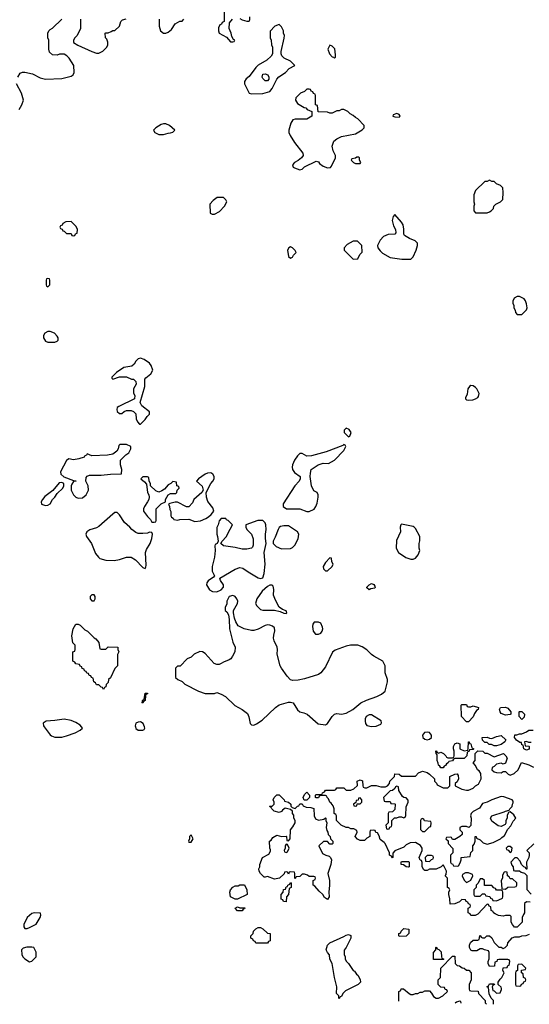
# Model space of a CAD drawing. Header units: inches. Extents: x 2769379 to 2883802, y 684208 to 828654.
# Tile 45 of 256: x 2803086 to 2807495, y 717598 to 726127. Entities that reach past the tile are written whole.
import ezdxf

# ---------------------------------------------------------------- set-up
doc = ezdxf.new("R2010")
doc.units = ezdxf.units.IN
doc.header["$MEASUREMENT"] = 0
doc.layers.add('C8701', color=7, linetype='Continuous')
doc.layers.add('C8702', color=7, linetype='Continuous')

msp = doc.modelspace()

# ---------------------------------------------------------------- linework, layer by layer
at = {"layer": 'C8701', "color": 2}
for points, elevation in [([(2803298.6, 720000), (2803350, 719932), (2803362, 719922), (2803390, 719912), (2803450, 719912), (2803490, 719924.7), (2803566, 719950), (2803610, 719972), (2803628, 719990), (2803620.9, 720000)], 6), ([(2804086.5, 720000), (2804090, 719987.3), (2804110, 719973.4), (2804150, 719971), (2804163.1, 719976.9), (2804169, 719990), (2804165.4, 720000)], 6), ([(2807510, 719866), (2807490, 719866), (2807470, 719875.3), (2807454, 719870), (2807458, 719838), (2807490, 719834), (2807494, 719830), (2807492.7, 719807.3), (2807470, 719798), (2807448, 719810), (2807442, 719842), (2807430, 719846), (2807426, 719866), (2807414, 719866), (2807384.7, 719884.7), (2807366, 719910), (2807370, 719932), (2807387.3, 719932.7), (2807410, 719942), (2807430, 719942), (2807470, 719958), (2807490, 719971.3), (2807527.3, 719972.7)], 2), ([(2807502, 718482), (2807470, 718486), (2807454, 718470), (2807454, 718390), (2807443.6, 718376.4), (2807434, 718350), (2807434, 718310), (2807390, 718266), (2807367.3, 718267.3), (2807348.4, 718288.4), (2807338, 718310), (2807338, 718358), (2807330, 718366), (2807290, 718368), (2807270, 718362), (2807228.4, 718368.4), (2807200.4, 718380.4), (2807186, 718390), (2807182, 718402), (2807166, 718410), (2807162, 718442), (2807147.3, 718447.3), (2807142, 718462), (2807130, 718466), (2807050, 718378), (2807027.3, 718367.3), (2806990, 718366), (2806982, 718382), (2806966, 718390), (2806966, 718430), (2806982, 718438), (2806986, 718450), (2806982, 718462), (2806967.3, 718467.3), (2806962, 718482), (2806947.3, 718487.3), (2806942, 718502), (2806910, 718506), (2806890, 718486), (2806851.6, 718468.4), (2806810, 718466), (2806808, 718510), (2806798, 718550), (2806798, 718570), (2806806, 718590), (2806802, 718602), (2806786, 718610), (2806786, 718690), (2806766, 718710), (2806776.4, 718723.6), (2806778, 718750), (2806756.4, 718796.4), (2806750, 718806), (2806731.6, 718788.4), (2806690, 718768), (2806630, 718768), (2806610, 718758), (2806590, 718758), (2806583.1, 718763.1), (2806568, 718790), (2806567.3, 718827.3), (2806562, 718842), (2806550, 718846), (2806542, 718870), (2806568, 718930), (2806568, 718950), (2806554.6, 718974.6), (2806510, 718998), (2806463.6, 718996.4), (2806430, 718978), (2806410, 718958), (2806331.6, 718928.4), (2806312.7, 718907.3), (2806314, 718870), (2806310, 718866), (2806302, 718882), (2806286, 718890), (2806286, 718910), (2806248, 718990), (2806240.4, 719000.4), (2806204.7, 719024.7), (2806196.4, 719056.4), (2806182, 719082), (2806167.3, 719087.3), (2806162, 719102), (2806150, 719106), (2806118, 719102), (2806114, 719090), (2806114, 719050), (2806090, 719038), (2806070, 719018), (2806030, 719018), (2806008.4, 719028.4), (2805988, 719050), (2806006, 719090), (2806002, 719102), (2805976.4, 719116.4), (2805950, 719118), (2805930, 719128), (2805910, 719128), (2805868.4, 719148.4), (2805826, 719190), (2805826, 719230), (2805822, 719242), (2805806, 719250), (2805806, 719290), (2805796.4, 719316.4), (2805780.4, 719340.4), (2805768, 719350), (2805758, 719378), (2805746, 719390), (2805742, 719402), (2805730, 719406), (2805690, 719406), (2805678, 719402), (2805670, 719386), (2805650, 719386), (2805646, 719390), (2805646, 719410), (2805650, 719414), (2805690, 719414), (2805702, 719418), (2805706, 719430), (2805722, 719438), (2805730, 719454), (2805810, 719454), (2805822, 719458), (2805830, 719474), (2805890, 719474), (2805910, 719454), (2805950, 719454), (2805976.4, 719463.6), (2806007.3, 719492.7), (2806006, 719530), (2806030, 719542), (2806052.7, 719532.7), (2806054, 719490), (2806058, 719478), (2806072.7, 719472.7), (2806090, 719472), (2806130, 719492), (2806170, 719492), (2806210, 719482), (2806250, 719482), (2806268.4, 719491.6), (2806286, 719510), (2806288, 719530), (2806328, 719572), (2806330, 719594), (2806370, 719592), (2806390, 719574), (2806510, 719574), (2806536.4, 719603.6), (2806570, 719618), (2806610, 719604.7), (2806631.1, 719591.1), (2806674, 719550), (2806674, 719530), (2806692.7, 719512.7), (2806698, 719498), (2806750, 719472), (2806790, 719474), (2806806, 719490), (2806806, 719570), (2806850, 719592), (2806870, 719594), (2806879.6, 719579.6), (2806882, 719550), (2806870, 719526), (2806854, 719510), (2806854, 719490), (2806910, 719462), (2806950, 719452), (2806970, 719452), (2807008.9, 719471.1), (2807028, 719490), (2807054.6, 719505.4), (2807078, 719550), (2807076.4, 719596.4), (2807060.4, 719620.4), (2807048, 719630), (2807030, 719666), (2807008, 719690), (2807026, 719710), (2807026, 719770), (2807050, 719794), (2807091.6, 719791.6), (2807110, 719774), (2807130, 719774), (2807190, 719742), (2807271.1, 719771.1), (2807292, 719750), (2807302, 719730), (2807290, 719686), (2807270, 719678), (2807250, 719686), (2807210, 719678), (2807190, 719658), (2807174, 719650), (2807172, 719630), (2807190, 719612), (2807210, 719604.7), (2807250, 719602), (2807270, 719614), (2807290, 719614), (2807311.6, 719591.6), (2807330, 719582), (2807363.1, 719596.9), (2807398, 719630), (2807428.7, 719691.3), (2807490, 719671.3), (2807530, 719651.3)], 2), ([(2807532.7, 718987.3), (2807474, 718930), (2807494, 718910), (2807494, 718890), (2807492, 718870), (2807472, 718830), (2807472.7, 718767.3), (2807467.3, 718767.3), (2807462, 718782), (2807447.3, 718787.3), (2807426, 718810), (2807416.4, 718836.4), (2807390, 718866), (2807370, 718866), (2807334, 718830), (2807343.6, 718803.6), (2807354, 718790), (2807358, 718758), (2807370, 718754), (2807410, 718754), (2807423.6, 718743.6), (2807452.7, 718732.7), (2807472.7, 718712.7), (2807472.7, 718592.7), (2807511.6, 718551.6)], 2), ([(2807186, 717597.8), (2807186, 717630), (2807166, 717650), (2807148.4, 717688.4), (2807142, 717742), (2807126, 717750), (2807142, 717758), (2807150, 717774), (2807190, 717774), (2807194, 717770), (2807178, 717762), (2807174, 717750), (2807178, 717718), (2807190, 717714), (2807210, 717694), (2807242, 717698), (2807255.3, 717724.7), (2807254.6, 717734.6), (2807250, 717746), (2807226, 717770), (2807226, 717790), (2807243.1, 717816.9), (2807258, 717830), (2807278, 717870), (2807266, 717890), (2807267.3, 717912.7), (2807302, 717918), (2807310, 717934), (2807322, 717938), (2807326, 717970), (2807322, 717982), (2807310, 717986), (2807230, 717986), (2807218, 717982), (2807212.7, 717967.3), (2807198, 717962), (2807192.7, 717927.3), (2807150, 717926), (2807138, 717950), (2807138, 717970), (2807147.3, 717992.7), (2807148, 718010), (2807147.3, 718047.3), (2807142, 718062), (2807108.4, 718068.4), (2807090, 718078), (2807070, 718078), (2807039.6, 718060.4), (2807000.4, 718060.4), (2806990, 718066), (2806978, 718090), (2806978, 718110), (2806987.3, 718132.7), (2807010, 718154), (2807050, 718154), (2807062, 718158), (2807066, 718190), (2807070, 718194), (2807078, 718178), (2807090, 718174), (2807110, 718174), (2807128.4, 718191.6), (2807150, 718192), (2807170, 718174), (2807190, 718134), (2807230, 718094), (2807251.6, 718091.6), (2807270, 718082), (2807286, 718090), (2807306, 718110), (2807308.4, 718131.6), (2807347.3, 718172.7), (2807370, 718182), (2807410, 718182), (2807430, 718192), (2807467.3, 718192.7), (2807495.3, 718204.7)], 2), ([(2806366, 717623.6), (2806366, 717710), (2806382, 717718), (2806387.3, 717732.7), (2806407.3, 717732.7), (2806454, 717690), (2806470, 717682), (2806490, 717682), (2806510, 717692), (2806530, 717692), (2806550, 717702), (2806570, 717702), (2806590, 717714), (2806630, 717714), (2806650, 717694), (2806665.4, 717665.4), (2806690, 717652), (2806710, 717652), (2806746, 717670), (2806786, 717710), (2806782, 717722), (2806767.3, 717727.3), (2806762, 717742), (2806730, 717746), (2806706, 717770), (2806706, 717810), (2806726, 717830), (2806728.4, 717911.6), (2806830, 718014), (2806850, 718014), (2806854, 717950), (2806870, 717934), (2806891.3, 717931.3), (2806912.7, 717912.7), (2806931.6, 717911.6), (2806950, 717894), (2806972.7, 717892.7), (2806991.6, 717871.6), (2806992, 717810), (2806974, 717770), (2806974, 717730), (2806978, 717718), (2806990, 717714), (2807052.7, 717712.7), (2807054, 717690), (2807114, 717630), (2807114, 717610), (2807125.1, 717599.7)], 2), ([(2806903.9, 717606.6), (2806902, 717622), (2806890, 717626), (2806863.6, 717616.4), (2806854.4, 717608.2)], 2)]:
    msp.add_lwpolyline(points, dxfattribs=dict(at, elevation=elevation))
for points, elevation in [([(2806610, 719956), (2806588.7, 719951.3), (2806570.8, 719930), (2806574.8, 719910), (2806590, 719894.8), (2806610, 719888), (2806630, 719894.8), (2806649, 719910), (2806649.2, 719930), (2806630, 719952.7)], 6), ([(2807190, 719838), (2807167.3, 719847.3), (2807148.4, 719848.4), (2807130, 719866), (2807110, 719866), (2807090, 719886), (2807088, 719910), (2807129, 719911), (2807150, 719902), (2807170, 719901), (2807210, 719917.3), (2807250, 719926), (2807292, 719890), (2807282, 719870), (2807250, 719848), (2807210, 719838)], 2), ([(2806730, 719646), (2806722, 719662), (2806708.4, 719668.4), (2806707.3, 719687.3), (2806698, 719710), (2806698, 719758), (2806688, 719770), (2806686, 719790), (2806690, 719792), (2806698, 719778), (2806710, 719774), (2806730, 719782), (2806751.6, 719771.6), (2806774, 719750), (2806778, 719738), (2806790, 719734), (2806830, 719734), (2806842, 719738), (2806846, 719750), (2806846, 719790), (2806838, 719810), (2806838, 719830), (2806850, 719854), (2806870, 719862), (2806892.7, 719852.7), (2806894, 719810), (2806930, 719794), (2806962, 719798), (2806966, 719810), (2806967.3, 719872.7), (2806974, 719870), (2806978, 719858), (2806990, 719854), (2806998, 719818), (2807014, 719810), (2807010, 719806), (2806978, 719802), (2806972.7, 719787.3), (2806958, 719782), (2806954, 719750), (2806930, 719726), (2806850, 719726), (2806838, 719722), (2806830, 719706), (2806798, 719702), (2806794, 719690), (2806778, 719682), (2806770, 719666), (2806758, 719662), (2806750, 719646)], 2), ([(2805470, 719294), (2805490, 719314), (2805502, 719318), (2805510, 719334), (2805530, 719334), (2805538, 719318), (2805564.7, 719304.7), (2805603.6, 719303.6), (2805630, 719294), (2805632, 719230), (2805644.7, 719204.7), (2805670, 719192), (2805718, 719202), (2805730, 719214), (2805734, 719210), (2805734, 719190), (2805742, 719170), (2805738, 719130), (2805743.6, 719103.6), (2805752, 719090), (2805754, 719070), (2805772, 719050), (2805774, 719030), (2805794, 719010), (2805794, 718990), (2805790, 718986), (2805770, 718986), (2805747.3, 719007.3), (2805712.7, 719007.3), (2805674, 718970), (2805705.4, 718905.4), (2805734, 718890), (2805762, 718882), (2805774, 718870), (2805782, 718850), (2805778, 718810), (2805752, 718730), (2805766.8, 718670), (2805767.3, 718630), (2805761, 718570), (2805762, 718530), (2805750, 718506), (2805723.1, 718523.1), (2805708.4, 718548.4), (2805676.4, 718576.4), (2805640.4, 718620.4), (2805626, 718630), (2805626, 718670), (2805642, 718678), (2805646, 718690), (2805642, 718702), (2805630, 718706), (2805590, 718706), (2805576.4, 718716.4), (2805550, 718726), (2805530, 718726), (2805510, 718706), (2805478, 718702), (2805470, 718686), (2805466, 718690), (2805466, 718730), (2805462, 718742), (2805430, 718746), (2805418, 718742), (2805410, 718726), (2805402, 718742), (2805390, 718746), (2805378, 718742), (2805372.7, 718727.3), (2805334, 718690), (2805290, 718682), (2805230, 718706), (2805210, 718698), (2805200.4, 718700.4), (2805168, 718730), (2805158, 718750), (2805155.3, 718770), (2805162, 718790), (2805162, 718810), (2805186, 718870), (2805240.4, 718899.6), (2805256.4, 718923.6), (2805256.4, 718936.4), (2805248.4, 718951.6), (2805248, 719010), (2805260.4, 719019.6), (2805276.4, 719043.6), (2805310, 719062), (2805350, 719052), (2805390, 719054), (2805394, 719050), (2805398, 719018), (2805410, 719014), (2805426, 719030), (2805428, 719110), (2805450, 719134), (2805468, 719170), (2805468, 719190), (2805458, 719210), (2805456.4, 719236.4), (2805446, 719250), (2805446, 719270), (2805430, 719286), (2805383.6, 719296.4), (2805359.6, 719280.4), (2805350, 719268), (2805330, 719258), (2805286, 719270), (2805266, 719290), (2805262, 719302), (2805246, 719310), (2805250, 719314), (2805270, 719314), (2805286, 719330), (2805286, 719350), (2805278, 719370), (2805288, 719390), (2805310, 719412), (2805331.6, 719411.6), (2805374, 719370), (2805378, 719358), (2805412, 719350), (2805432, 719330), (2805432.7, 719312.7), (2805442, 719302)], 2), ([(2805570, 719366), (2805547.3, 719367.3), (2805538, 719390), (2805550, 719414), (2805570, 719434), (2805594, 719410), (2805591.6, 719388.4)], 2), ([(2806350, 719486), (2806338, 719482), (2806332.7, 719467.3), (2806311.6, 719448.4), (2806290, 719446), (2806234, 719390), (2806238, 719358), (2806250, 719354), (2806290, 719354), (2806298, 719338), (2806330, 719334), (2806334, 719330), (2806330, 719286), (2806310, 719266), (2806278, 719262), (2806274, 719250), (2806274, 719170), (2806254, 719150), (2806258, 719118), (2806270, 719114), (2806282, 719118), (2806287.3, 719132.7), (2806302, 719138), (2806306, 719150), (2806306, 719190), (2806327.3, 719212.7), (2806350, 719214), (2806370, 719222), (2806390, 719222), (2806410, 719214), (2806422, 719218), (2806427.3, 719232.7), (2806428.4, 719308.4), (2806448, 719350), (2806447.3, 719367.3), (2806430, 719386), (2806408.4, 719388.4), (2806396.4, 719396.4), (2806366, 719450), (2806362, 719482)], 2), ([(2806030, 719386), (2806018, 719382), (2806012.7, 719367.3), (2805998, 719362), (2805994, 719346), (2805974, 719330), (2805978, 719318), (2805990, 719314), (2806002, 719318), (2806006, 719334), (2806030, 719334), (2806046, 719350), (2806046, 719370)], 2), ([(2807250, 719398), (2807170, 719368.7), (2807130, 719348.7), (2807090, 719338), (2807063.6, 719296.4), (2807010, 719269), (2806991, 719250), (2806984.7, 719230), (2806990.9, 719209.1), (2806990, 719146), (2806972, 719128), (2806950, 719138), (2806910, 719138), (2806894, 719130), (2806894, 719110), (2806914, 719090), (2806914, 719070), (2806894, 719050), (2806850, 719026), (2806830, 719026), (2806822, 719042), (2806810, 719046), (2806778, 719042), (2806774, 719030), (2806792.7, 719012.7), (2806794, 718990), (2806832.7, 718947.3), (2806834, 718910), (2806814, 718890), (2806814, 718830), (2806818, 718818), (2806830, 718814), (2806838, 718798), (2806870, 718794), (2806882, 718798), (2806896.4, 718823.6), (2806906, 718850), (2806906, 718870), (2806982, 718878), (2806988.4, 718911.6), (2807006, 718930), (2807006, 718970), (2807016.4, 718983.6), (2807026, 719010), (2807027.3, 719052.7), (2807034, 719050), (2807038, 719038), (2807070, 719022), (2807096.9, 718996.9), (2807130, 718984.7), (2807182, 718998), (2807246, 719030), (2807256.4, 719043.6), (2807280.4, 719059.6), (2807310, 719114), (2807336.4, 719143.6), (2807354.6, 719185.4), (2807378, 719210), (2807360.4, 719240.4), (2807330, 719266), (2807318, 719262), (2807303.6, 719236.4), (2807302, 719210), (2807292, 719190), (2807292, 719168), (2807284.7, 719155.3), (2807250, 719139), (2807224.1, 719144.1), (2807170, 719184), (2807158, 719210), (2807170, 719231.3), (2807276.4, 719263.6), (2807290, 719272), (2807322, 719278), (2807326, 719290), (2807346, 719310), (2807348.4, 719331.6), (2807356.4, 719343.6), (2807356.4, 719356.4), (2807346, 719370), (2807274.6, 719394.6)], 2), ([(2806570, 719206), (2806558, 719202), (2806554, 719190), (2806552.7, 719112.7), (2806570, 719094), (2806590, 719094), (2806630, 719134), (2806642, 719138), (2806646, 719170), (2806642, 719182), (2806588, 719188), (2806582, 719202)], 2), ([(2804570, 719066), (2804554, 719050), (2804554, 719030), (2804544.7, 719010), (2804550, 719002), (2804570, 719002), (2804586, 719030)], 6), ([(2805390, 718986), (2805382, 718970), (2805382, 718950), (2805374, 718930), (2805378, 718918), (2805390, 718914), (2805402, 718918), (2805418, 718950), (2805402, 718982)], 2), ([(2807330, 718966), (2807310, 718966), (2807294, 718950), (2807298, 718938), (2807312.7, 718932.7), (2807330, 718914), (2807342, 718918), (2807346, 718950)], 2), ([(2806450, 718786), (2806430, 718788), (2806407.3, 718807.3), (2806386, 718810), (2806386, 718830), (2806390, 718834), (2806450, 718834), (2806454, 718830), (2806454, 718790)], 2), ([(2806650, 718886), (2806610, 718886), (2806594, 718870), (2806598, 718838), (2806630, 718834), (2806647.3, 718852.7), (2806662, 718858), (2806666, 718870), (2806662, 718882)], 2), ([(2806970, 718738), (2806943.6, 718736.4), (2806918, 718722), (2806914, 718710), (2806930, 718674), (2806950, 718654), (2806970, 718662), (2806990, 718674), (2807006, 718710), (2807002, 718722)], 2), ([(2807290, 718746), (2807278, 718742), (2807263.6, 718716.4), (2807262, 718690), (2807252, 718670), (2807258, 718598), (2807290, 718594), (2807308.4, 718611.6), (2807370, 718614), (2807382, 718618), (2807386, 718630), (2807386, 718650), (2807350, 718686), (2807330, 718686), (2807322, 718702), (2807306, 718710), (2807302, 718742)], 2), ([(2805390, 718486), (2805367.3, 718487.3), (2805362, 718502), (2805348.4, 718508.4), (2805348, 718550), (2805366, 718570), (2805368.9, 718591.1), (2805386, 718594), (2805390, 718614), (2805402, 718618), (2805406, 718630), (2805422, 718638), (2805430, 718654), (2805434, 718650), (2805434, 718610), (2805418, 718602), (2805412, 718550), (2805394, 718530)], 2), ([(2807090, 718686), (2807070, 718686), (2807052.7, 718647.3), (2807034, 718630), (2807034, 718610), (2807014, 718590), (2807014, 718550), (2807018, 718538), (2807030, 718534), (2807070, 718534), (2807090, 718554), (2807110, 718554), (2807118, 718538), (2807152.7, 718532.7), (2807158, 718518), (2807172.7, 718512.7), (2807178, 718498), (2807210, 718494), (2807230, 718502), (2807262, 718518), (2807266, 718530), (2807266, 718570), (2807262, 718582), (2807250, 718586), (2807210, 718586), (2807202, 718602), (2807187.3, 718607.3), (2807170, 718626), (2807107.3, 718627.3), (2807106, 718670)], 2), ([(2804948.9, 718508.9), (2804909, 718529), (2804904, 718570), (2804908.7, 718590), (2804928.9, 718611.1), (2804950, 718624.7), (2804974.6, 718625.4), (2804990, 718634), (2805030, 718632), (2805052, 718590), (2805054, 718550), (2804970, 718509)], 2), ([(2803210, 718389), (2803190, 718384), (2803151.3, 718350), (2803122, 718290), (2803122, 718270), (2803130, 718254), (2803150, 718254), (2803170, 718262), (2803228.4, 718291.6), (2803262, 718350), (2803268, 718370), (2803266, 718386)], 6), ([(2804990, 718432), (2805032.7, 718432.7), (2805030, 718426), (2805018, 718422), (2805010, 718406), (2804970, 718406), (2804948.4, 718431.6), (2804970, 718442)], 2), ([(2805130, 718126), (2805122, 718142), (2805107.3, 718147.3), (2805102, 718162), (2805086, 718170), (2805086, 718190), (2805106, 718210), (2805108, 718230), (2805128.9, 718251.1), (2805150, 718262), (2805170, 718262), (2805190, 718252), (2805230, 718214), (2805254, 718210), (2805251.6, 718148.4), (2805238, 718142), (2805230, 718126)], 2), ([(2806370, 718186), (2806366, 718190), (2806366, 718210), (2806382, 718218), (2806387.3, 718232.7), (2806410, 718254), (2806452, 718250), (2806452, 718210), (2806430, 718188)], 2), ([(2805850, 717646), (2805846, 717650), (2805846, 717670), (2805828, 717690), (2805828.7, 717750), (2805808.9, 717828.9), (2805788, 717950), (2805768, 717990), (2805767.3, 718027.3), (2805750, 718046), (2805738, 718070), (2805748.7, 718110), (2805768.7, 718130), (2805890, 718184.7), (2805910, 718198), (2805930, 718202), (2805950, 718194), (2805951.6, 718171.6), (2805911.6, 718088.4), (2805892.7, 718067.3), (2805892, 718030), (2805902, 718010), (2805902, 717990), (2805912, 717970), (2805931.1, 717951.1), (2805971.6, 717891.6), (2805983.6, 717883.6), (2805999.6, 717859.6), (2806012, 717850), (2806031.6, 717811.6), (2806034, 717790), (2806014, 717770), (2805905.4, 717714.6), (2805882, 717690), (2805870, 717666), (2805858, 717662)], 2), ([(2803190, 718094), (2803146.4, 718093.6), (2803116.9, 718083.1), (2803102, 718070), (2803104.7, 718030), (2803112, 718010), (2803131, 717991), (2803170, 717964.7), (2803190, 717971.3), (2803228.7, 718010), (2803229, 718050), (2803208.9, 718088.9)], 6), ([(2806750, 717986), (2806667.3, 717987.3), (2806667.3, 718047.3), (2806686, 718070), (2806686, 718090), (2806690, 718094), (2806698, 718078), (2806712.7, 718072.7), (2806731.6, 718051.6), (2806734, 718010), (2806738, 717998), (2806754, 717990)], 2), ([(2807430, 717946), (2807398, 717942), (2807394, 717930), (2807394, 717890), (2807378, 717882), (2807374, 717870), (2807374, 717770), (2807378, 717758), (2807410, 717754), (2807422, 717758), (2807427.3, 717772.7), (2807442, 717778), (2807447.3, 717792.7), (2807462, 717798), (2807466, 717810), (2807462, 717822), (2807446, 717830), (2807442, 717862), (2807426, 717870), (2807427.3, 717892.7), (2807462, 717898), (2807466, 717910)], 2)]:
    msp.add_lwpolyline(points, close=True, dxfattribs=dict(at, elevation=elevation))
at = {"layer": 'C8702', "color": 2, "elevation": 6}
for points in [[(2804854, 726210), (2804854, 726110), (2804838, 726102), (2804832.7, 726087.3), (2804818, 726082), (2804804.7, 726055.3), (2804804.7, 726030), (2804812, 726010), (2804876, 725976), (2804910, 725934), (2804930, 725934), (2804942, 725938), (2804946, 725950), (2804936.4, 725956.4), (2804920.4, 725980.4), (2804915.3, 726010), (2804898, 726050), (2804900.4, 726099.6), (2804926, 726130)], [(2804990, 726138), (2805010, 726124.7), (2805050, 726114), (2805070, 726114), (2805075.3, 726124.7), (2805075.3, 726150)], [(2803068.7, 725630), (2803090, 725662), (2803110, 725671.3), (2803130, 725671.3), (2803196.9, 725656.9), (2803263.5, 725623.5), (2803308.4, 725611.6), (2803450, 725616), (2803530, 725638), (2803548, 725650), (2803558, 725670), (2803555.3, 725730), (2803513.6, 725793.6), (2803494.6, 725814.6), (2803470, 725828), (2803430, 725828), (2803410, 725818), (2803370, 725822), (2803344.7, 725844.7), (2803338, 725870), (2803338, 725950), (2803328.7, 725970), (2803328, 726010), (2803338, 726030), (2803350, 726042), (2803370, 726052), (2803450, 726130.8)], [(2803611.3, 726130), (2803611.1, 726048.9), (2803582, 725990), (2803562, 725970), (2803552, 725950), (2803552, 725930), (2803587.1, 725907.1), (2803710, 725850.8), (2803750, 725836), (2803770, 725836), (2803804.7, 725855.3), (2803838, 725890), (2803848.7, 725910), (2803848, 725932), (2803839, 725959), (2803828.7, 725970), (2803826, 726010), (2803830, 726014), (2803850, 726014), (2803876.4, 726023.6), (2803890, 726034), (2803910, 726034), (2803948.4, 726071.6), (2803962, 726110), (2803974.6, 726125.4), (2804006, 726134)], [(2804291, 726130), (2804291, 726070), (2804304.7, 726030), (2804330, 726011.3), (2804350, 726011.3), (2804370, 726018), (2804399.3, 726040.7), (2804430, 726092), (2804470, 726114), (2804490, 726114), (2804506, 726130)], [(2803081.2, 725350), (2803105.2, 725390), (2803119, 725430), (2803102, 725490), (2803059, 725570)], [(2803620.9, 720000), (2803610, 720015.3), (2803570, 720039), (2803530, 720057.2), (2803470, 720069), (2803390, 720056), (2803314, 720050), (2803287.3, 720032.7), (2803291, 720010), (2803298.6, 720000)], [(2804165.4, 720000), (2804154.5, 720030), (2804130, 720043.6), (2804110, 720042.9), (2804090, 720032.3), (2804083.8, 720010), (2804086.5, 720000)]]:
    msp.add_lwpolyline(points, dxfattribs=at)
at = {"layer": 'C8702', "color": 2}
for points, elevation in [([(2805330, 726086), (2805294, 726070), (2805252.7, 726027.3), (2805252, 725970), (2805262, 725950), (2805264.7, 725910), (2805272, 725890), (2805272, 725830), (2805262, 725810), (2805223.5, 725776.5), (2805150, 725734), (2805128.1, 725711.9), (2805070, 725635.3), (2805045.4, 725614.6), (2805031.3, 725590), (2805031.3, 725570), (2805071.3, 725491.3), (2805090, 725484.7), (2805190, 725486), (2805250, 725504.7), (2805268.7, 725530), (2805308.9, 725611.1), (2805328.9, 725631.1), (2805386, 725670), (2805416.4, 725703.6), (2805466, 725730), (2805430, 725768), (2805374, 725794), (2805354.6, 725814.6), (2805348, 725830), (2805348, 725850), (2805374.6, 725965.4), (2805375.3, 725990), (2805368, 726010), (2805368, 726030), (2805350, 726066)], 6), ([(2805770, 725906), (2805752, 725870), (2805764.7, 725830), (2805790, 725804.7), (2805802, 725802), (2805810, 725794), (2805818, 725802), (2805819, 725821), (2805813.2, 725873.2), (2805790, 725898)], 6), ([(2805210, 725598), (2805190, 725618), (2805184, 725630), (2805190, 725654), (2805210, 725658), (2805232, 725650), (2805242, 725630), (2805242, 725610), (2805230, 725598)], 6), ([(2805590, 725526), (2805570, 725526), (2805550, 725506), (2805514, 725490), (2805474, 725450), (2805472, 725430), (2805490, 725402), (2805546.4, 725366.4), (2805562, 725362), (2805574, 725350), (2805612.7, 725332.7), (2805612, 725290), (2805570, 725265.2), (2805470, 725265.2), (2805450, 725259), (2805430.5, 725229.5), (2805414, 725170), (2805414.8, 725150), (2805424.9, 725124.9), (2805462.5, 725062.5), (2805536, 724970), (2805538, 724950), (2805524.7, 724930), (2805494, 724906), (2805462, 724890), (2805444.7, 724870), (2805452, 724850), (2805462, 724842), (2805510, 724824.7), (2805530, 724832), (2805549.1, 724850.9), (2805650, 724902), (2805670, 724894), (2805679.6, 724879.6), (2805710, 724858), (2805750, 724844.7), (2805773.6, 724846.4), (2805783.1, 724856.9), (2805818, 724930), (2805818, 724950), (2805799, 724990), (2805789.2, 725030), (2805804.8, 725075.2), (2805830, 725096), (2805870, 725116), (2805990, 725138), (2806048.4, 725171.6), (2806066, 725190), (2806066, 725210), (2806010, 725268), (2805990, 725278), (2805970, 725298), (2805946, 725310), (2805926, 725330), (2805890, 725348), (2805870, 725348), (2805850, 725338), (2805830, 725338), (2805790, 725318), (2805770, 725318), (2805750, 725326), (2805667.3, 725327.3), (2805662, 725382), (2805646, 725390), (2805646, 725470), (2805642, 725482), (2805627.3, 725487.3), (2805622, 725502), (2805607.3, 725507.3), (2805602, 725522)], 6), ([(2806350, 725315.3), (2806318, 725302), (2806314, 725290), (2806330, 725284.7), (2806370, 725282), (2806378, 725290), (2806370, 725306)], 6), ([(2804330, 725225.2), (2804310, 725219), (2804262, 725190), (2804242, 725170), (2804254, 725150), (2804290, 725132), (2804330, 725132), (2804370, 725144.7), (2804390, 725146), (2804410, 725152), (2804428, 725170), (2804382, 725210), (2804350, 725224)], 6), ([(2806016.4, 724936.4), (2806003.6, 724936.4), (2805990, 724926), (2805958, 724922), (2805954, 724910), (2805974, 724890), (2805990, 724882), (2806030, 724882), (2806038, 724890), (2806026, 724910), (2806026, 724930)], 6), ([(2807150, 724738), (2807130, 724726), (2807110, 724726), (2807030, 724646), (2807014, 724610), (2807014, 724550), (2807022, 724530), (2807014, 724510), (2807014, 724470), (2807030, 724454), (2807130, 724454), (2807150, 724462), (2807166, 724470), (2807186, 724490), (2807188.7, 724511.3), (2807206, 724530), (2807246, 724550), (2807266, 724570), (2807268, 724630), (2807266, 724670), (2807246, 724690), (2807210, 724706), (2807190, 724726), (2807170, 724726)], 6), ([(2804792.7, 724587.3), (2804759.6, 724560.4), (2804732, 724530), (2804734, 724450), (2804750, 724442), (2804770, 724442), (2804814.6, 724465.4), (2804858, 724510), (2804878, 724550), (2804870, 724566), (2804850, 724586)], 6), ([(2803530, 724378), (2803483.6, 724376.4), (2803458, 724362), (2803452.7, 724347.3), (2803438, 724342), (2803434, 724330), (2803438, 724318), (2803452.7, 724312.7), (2803458, 724298), (2803470, 724294), (2803490, 724274), (2803530, 724274), (2803538, 724258), (2803550, 724254), (2803562, 724258), (2803567.3, 724272.7), (2803582, 724278), (2803586, 724310), (2803574.6, 724334.6)], 6), ([(2806330, 724438), (2806316.9, 724423.1), (2806307.3, 724387.3), (2806319.8, 724339.8), (2806338, 724310), (2806339.6, 724280.4), (2806332, 724268), (2806272.7, 724267.3), (2806234, 724250), (2806203.6, 724216.4), (2806182, 724170), (2806184.7, 724150), (2806203.5, 724123.5), (2806224.5, 724104.5), (2806290, 724066), (2806391.1, 724051.1), (2806470, 724052), (2806488.9, 724071.1), (2806515.3, 724130), (2806528.7, 724170), (2806528, 724190), (2806508, 724210), (2806458, 724230), (2806416.4, 724256.4), (2806408, 724270), (2806408.7, 724311.3), (2806402.7, 724350), (2806390, 724374)], 6), ([(2805970, 724208), (2805919.6, 724180.4), (2805892, 724150), (2805892, 724130), (2805970, 724052), (2806010, 724054), (2806028.4, 724091.6), (2806047.3, 724112.7), (2806046, 724170), (2806007.3, 724207.3)], 6), ([(2805430, 724158), (2805414, 724150), (2805402, 724130), (2805410, 724074), (2805430, 724062), (2805446, 724070), (2805454, 724086), (2805478, 724110), (2805470, 724126), (2805446, 724150)], 6), ([(2803330, 723886), (2803318, 723882), (2803314, 723870), (2803314, 723830), (2803318, 723818), (2803330, 723814), (2803346, 723830), (2803346, 723870), (2803342, 723882)], 6), ([(2807410, 723728), (2807390, 723728), (2807364.7, 723715.3), (2807352.7, 723687.3), (2807352, 723670), (2807362, 723650), (2807362, 723630), (2807371.6, 723611.6), (2807374, 723590), (2807390, 723574), (2807430, 723574), (2807470, 723614), (2807475.3, 723630), (2807470, 723666), (2807462, 723690), (2807450, 723708)], 6), ([(2803350, 723426), (2803330, 723426), (2803302, 723410), (2803292, 723390), (2803292, 723370), (2803310, 723342), (2803330, 723332), (2803390, 723334), (2803410, 723342), (2803418, 723350), (2803418, 723370), (2803410, 723386), (2803386, 723410)], 6), ([(2804130, 723195.3), (2804110, 723188), (2804091.1, 723168.9), (2804076.9, 723143.1), (2804056, 723124), (2803987.1, 723112.9), (2803922, 723070), (2803882, 723030), (2803882, 723022), (2803890, 723014), (2803950, 723032), (2804010, 723032), (2804052.7, 723012.7), (2804071.6, 723011.6), (2804091.6, 722991.6), (2804092, 722970), (2804071.3, 722930), (2804071.6, 722891.6), (2804082, 722870), (2804078, 722842), (2803943.6, 722776.4), (2803930, 722766), (2803924.7, 722750), (2803930, 722734), (2803950, 722714), (2803970, 722714), (2803990, 722734), (2804010, 722742), (2804050, 722742), (2804070, 722734), (2804091.6, 722711.6), (2804094, 722670), (2804103.6, 722643.6), (2804122, 722622), (2804130, 722622), (2804170, 722662), (2804188, 722690), (2804208, 722710), (2804208, 722730), (2804143.1, 722783.1), (2804128, 722810), (2804168.7, 722950), (2804168.4, 723011.6), (2804176.4, 723023.6), (2804220.4, 723059.6), (2804238, 723090), (2804222, 723130), (2804208, 723150), (2804163.1, 723183.1)], 6), ([(2806990, 722959.3), (2806976, 722950), (2806962.8, 722930), (2806956, 722884), (2806942, 722850), (2806943.6, 722843.6), (2806952.7, 722832.7), (2806970, 722832), (2807007.3, 722832.7), (2807030, 722842), (2807050, 722854), (2807056.4, 722863.6), (2807062, 722890), (2807041.2, 722930), (2807030, 722941.2), (2807010, 722956)], 6), ([(2805910, 722588), (2805892, 722570), (2805892, 722550), (2805930, 722514), (2805942, 722518), (2805954, 722550), (2805936.5, 722576.5)], 6), ([(2804010, 722448), (2803952.7, 722447.3), (2803942, 722438), (2803938, 722410), (2803924.7, 722390), (2803890, 722364), (2803846.4, 722353.6), (2803710, 722348.7), (2803670, 722366), (2803664.7, 722355.3), (2803650, 722348), (2803642, 722338), (2803598.4, 722321.6), (2803550, 722315.1), (2803510, 722322), (2803490, 722308), (2803438, 722210), (2803442, 722190), (2803466, 722166), (2803550, 722134), (2803572.7, 722132.7), (2803570, 722128), (2803550, 722126), (2803536.9, 722103.1), (2803531.1, 722088.9), (2803531, 722050), (2803550.7, 722010.7), (2803570.7, 721990.7), (2803590, 721981), (2803630, 721984.7), (2803662, 722010), (2803682, 722050), (2803678, 722090), (2803658, 722130), (2803660.4, 722159.6), (2803670, 722174), (2803690, 722182), (2803790, 722182), (2803871.1, 722191.1), (2803966, 722194), (2803968, 722230), (2803958, 722270), (2803958, 722310), (2804003.1, 722356.9), (2804030, 722374), (2804048, 722410), (2804046, 722430)], 6), ([(2805890, 722446), (2805882, 722438), (2805736.8, 722383.2), (2805610, 722349.3), (2805570, 722345.2), (2805530, 722368), (2805510, 722368), (2805490, 722348.7), (2805462.8, 722310), (2805446.8, 722270), (2805442.8, 722250), (2805446, 722230), (2805463.5, 722203.5), (2805512, 722170), (2805512, 722150), (2805504.7, 722130), (2805464.7, 722090), (2805366.4, 721933.6), (2805366, 721910), (2805394, 721890), (2805510, 721890.6), (2805570, 721866.8), (2805590, 721866), (2805632.5, 721887.5), (2805648.7, 721910), (2805660.4, 721939.6), (2805668, 721990), (2805668, 722010), (2805658, 722030), (2805630, 722046), (2805609.1, 722089.1), (2805599, 722170), (2805600.2, 722199.8), (2805608.7, 722230), (2805669.3, 722270.7), (2805710, 722284.7), (2805756.4, 722283.6), (2805808.4, 722311.6), (2805890, 722394), (2805906, 722430), (2805902, 722442)], 6), ([(2804190, 722166), (2804150, 722166), (2804134, 722150), (2804164.7, 722124.7), (2804182, 722102), (2804192, 722030), (2804202, 722010), (2804204.7, 721990), (2804202, 721970), (2804192, 721950), (2804164.7, 721910), (2804158, 721890), (2804158, 721870), (2804190, 721822), (2804218, 721798), (2804230, 721774), (2804250, 721774), (2804262, 721778), (2804266, 721790), (2804266, 721890), (2804310, 721932), (2804346, 721950), (2804348, 721970), (2804368.7, 722011.3), (2804390, 722022), (2804436.4, 722023.6), (2804446, 722030), (2804447.3, 722052.7), (2804466, 722070), (2804462, 722082), (2804446, 722090), (2804442, 722122), (2804410, 722126), (2804394, 722110), (2804370, 722098), (2804338.8, 722061.2), (2804315.3, 722044.7), (2804290, 722035.3), (2804264.7, 722044.7), (2804218, 722090), (2804218, 722110), (2804206, 722130), (2804202, 722162)], 6), ([(2804740.4, 722200.4), (2804710, 722199), (2804690, 722189), (2804632, 722150), (2804614, 722130), (2804665.4, 722085.4), (2804674, 722050), (2804662, 722030), (2804591.3, 721970), (2804579.8, 721940.2), (2804550, 721906), (2804530, 721906), (2804450, 721948), (2804430, 721948), (2804383.6, 721936.4), (2804374, 721930), (2804382, 721910), (2804383.6, 721883.6), (2804392.7, 721867.3), (2804394, 721830), (2804398, 721818), (2804414, 721810), (2804418, 721798), (2804450, 721792), (2804470, 721798), (2804550, 721801), (2804600.5, 721780.5), (2804650, 721785.5), (2804694.7, 721805.3), (2804718.7, 721821.3), (2804740.9, 721839.1), (2804764, 721870), (2804758, 721898), (2804713.6, 721953.6), (2804702, 721990), (2804698, 722030), (2804738, 722110), (2804758, 722130), (2804768, 722150), (2804768, 722170), (2804758, 722190)], 6), ([(2803450, 722118), (2803426, 722114), (2803371.1, 722048.9), (2803303.5, 721996.5), (2803282, 721970), (2803272, 721950), (2803274, 721930), (2803310, 721918), (2803330, 721922), (2803348.4, 721931.6), (2803368.9, 721971.1), (2803390, 721992), (2803410, 722022), (2803458, 722070), (2803468, 722090), (2803466, 722110)], 6), ([(2803930, 721857.2), (2803910, 721857.2), (2803890, 721844), (2803770, 721737.2), (2803750, 721726), (2803693.2, 721706.8), (2803666, 721690), (2803658.8, 721670), (2803664, 721650), (2803707.7, 721590), (2803742.5, 721502.5), (2803766, 721470), (2803779.9, 721459.9), (2803830, 721443.8), (2803902, 721442), (2803950, 721450.5), (2804010, 721470.6), (2804050.6, 721470.6), (2804087.5, 721447.5), (2804150, 721382), (2804170, 721374), (2804176.4, 721383.6), (2804179, 721401), (2804173.2, 721510), (2804182.5, 721537.5), (2804215.3, 721590), (2804230, 721634), (2804235.3, 721670), (2804230, 721686), (2804210, 721688), (2804190, 721678), (2804150, 721675.3), (2804110, 721675.3), (2804090, 721684), (2804055.3, 721710), (2804039, 721730), (2803992.7, 721770), (2803950, 721839)], 6), ([(2804870, 721806), (2804830, 721806), (2804810, 721786), (2804802, 721750), (2804791.6, 721728.4), (2804791.3, 721670), (2804798, 721650), (2804802, 721610), (2804794, 721590), (2804778, 721582), (2804774, 721570), (2804778, 721530), (2804771, 721470), (2804751, 721390), (2804751.3, 721350), (2804772, 721310), (2804763.6, 721296.4), (2804715.3, 721264.7), (2804706, 721250), (2804701, 721230), (2804727.9, 721187.9), (2804753.4, 721173.4), (2804790, 721170.6), (2804830, 721186.8), (2804849.2, 721210), (2804849.2, 721230), (2804822, 721270), (2804818, 721290), (2804950, 721366.8), (2804990, 721382.8), (2805015.9, 721375.9), (2805062.5, 721342.5), (2805150, 721291), (2805170, 721286), (2805190, 721291.3), (2805202, 721330), (2805209.6, 721410), (2805200.9, 721510), (2805219, 721590), (2805211.8, 721631.8), (2805211.8, 721670), (2805218.4, 721710), (2805216, 721750), (2805210, 721768), (2805190, 721788), (2805147.3, 721787.3), (2805042, 721750), (2805042, 721730), (2805051.3, 721710), (2805091, 721670), (2805106.8, 721630), (2805106.4, 721573.6), (2805101, 721559), (2805090, 721549), (2805050, 721541.2), (2805010, 721541.2), (2804950, 721556), (2804849.3, 721569.3), (2804826, 721590), (2804838, 721610), (2804872.5, 721647.5), (2804905.2, 721714.8), (2804928, 721750), (2804890, 721788), (2804875.3, 721795.3)], 6), ([(2805410, 721742), (2805370, 721742), (2805343.5, 721736.5), (2805330.9, 721729.1), (2805321, 721710), (2805296.7, 721643.3), (2805278.8, 721610), (2805278, 721590), (2805304.5, 721564.5), (2805350, 721542.8), (2805430, 721546.8), (2805445.6, 721554.4), (2805465.6, 721574.4), (2805494, 721630), (2805502, 721670), (2805488, 721690)], 6), ([(2806390, 721758), (2806382, 721750), (2806378, 721730), (2806381, 721690), (2806345.4, 721614.6), (2806342, 721550), (2806362, 721510), (2806427.9, 721467.9), (2806470, 721454.8), (2806490, 721454.8), (2806510, 721461), (2806534, 721490), (2806548, 721530), (2806542, 721550), (2806542, 721590), (2806548.4, 721611.6), (2806548.7, 721650), (2806510, 721718), (2806498, 721730), (2806490, 721735.3)], 6), ([(2805770, 721466), (2805730, 721426), (2805712, 721390), (2805714, 721370), (2805730, 721354), (2805750, 721354), (2805788, 721390), (2805798, 721410), (2805786, 721430), (2805782, 721462)], 6), ([(2805270, 721228), (2805250, 721228), (2805230, 721218), (2805184.5, 721175.5), (2805138, 721110), (2805126, 721070), (2805138, 721050), (2805170, 721018), (2805190, 721011), (2805291.3, 721011.3), (2805339.6, 720999.6), (2805370, 720984.7), (2805390, 720982), (2805398, 720990), (2805390, 721006), (2805358, 721018), (2805330, 721038), (2805298, 721098), (2805282, 721142), (2805284, 721190), (2805279, 721219)], 6), ([(2806110, 721188.7), (2806090, 721206), (2806090, 721212), (2806110, 721232), (2806130, 721242), (2806150, 721234), (2806159.6, 721219.6), (2806162, 721210), (2806158, 721202), (2806123.6, 721196.4)], 2), ([(2803730, 721146), (2803710, 721146), (2803694, 721130), (2803694, 721110), (2803710, 721094), (2803730, 721094), (2803738, 721110), (2803738, 721130)], 6), ([(2804930, 721139.3), (2804898, 721130), (2804878, 721090), (2804876.9, 721063.1), (2804863.6, 721036.4), (2804862, 721010), (2804876.9, 720996.9), (2804891.6, 720971.6), (2804898, 720930), (2804901, 720850), (2804930, 720734), (2804950.9, 720690.9), (2804946, 720650), (2804927.1, 720612.9), (2804911.3, 720590), (2804898, 720582), (2804850, 720562), (2804830, 720548.7), (2804810, 720542), (2804790, 720542), (2804768.9, 720548.9), (2804690, 720635.3), (2804666, 720650), (2804645.4, 720654.6), (2804594, 720630), (2804570, 720606), (2804534, 720590), (2804472.7, 720527.3), (2804450, 720526), (2804434, 720510), (2804434, 720430), (2804454, 720410), (2804490, 720394), (2804514, 720370), (2804634, 720310), (2804690, 720291.3), (2804770, 720291.3), (2804790, 720298), (2804830, 720284.7), (2804865.4, 720265.4), (2804947.5, 720187.5), (2805010, 720151), (2805055.5, 720115.5), (2805067.5, 720087.5), (2805078.8, 720030), (2805090, 720018.8), (2805110, 720016.3), (2805133.8, 720026.2), (2805182, 720058), (2805299, 720170), (2805330, 720190.8), (2805410, 720214), (2805430, 720214.8), (2805450.6, 720210.6), (2805488.1, 720148.1), (2805510, 720131), (2805543.5, 720123.5), (2805572, 720110), (2805667.9, 720027.9), (2805730, 720018), (2805749.1, 720030.9), (2805790, 720092), (2805809.3, 720110.7), (2805830, 720116), (2805870, 720111), (2805910, 720118.8), (2805969.3, 720150.7), (2806038, 720210), (2806086.3, 720233.7), (2806175.5, 720264.5), (2806216.5, 720283.5), (2806248, 720310), (2806269, 720390), (2806269, 720410), (2806249, 720470), (2806248.7, 720530), (2806228.7, 720570), (2806150, 720612.3), (2806128, 720628), (2806090, 720669), (2806050, 720694), (2806010, 720708.7), (2805948.4, 720708.4), (2805910, 720699), (2805815.3, 720664.7), (2805790.9, 720649.1), (2805730, 720522), (2805690.5, 720469.5), (2805670, 720454), (2805550, 720417.2), (2805494.4, 720405.6), (2805450, 720404), (2805430, 720409), (2805400.2, 720440.2), (2805349.4, 720509.4), (2805339, 720530), (2805314, 720630), (2805317.2, 720670), (2805313.2, 720690), (2805287.5, 720747.5), (2805282.7, 720770), (2805283.7, 720796.3), (2805293.2, 720833.2), (2805290, 720858), (2805272.9, 720872.9), (2805250, 720882), (2805230, 720884), (2805210, 720879), (2805148.4, 720848.4), (2805110, 720835.3), (2805090, 720835.3), (2805028.9, 720848.9), (2804976.4, 720876.4), (2804955.3, 720910), (2804943.1, 720943.1), (2804935.3, 720990), (2804935.3, 721010), (2804969.4, 721070), (2804971.8, 721090), (2804963.7, 721110), (2804948.7, 721130)], 6), ([(2803790, 720674), (2803830, 720674), (2803850, 720694), (2803934, 720690), (2803934, 720670), (2803942, 720650), (2803932.7, 720627.3), (2803932, 720530), (2803910, 720506), (2803870, 720426), (2803854, 720410), (2803850, 720386), (2803832.7, 720367.3), (2803831.6, 720348.4), (2803818, 720342), (2803810, 720326), (2803802, 720342), (2803790, 720346), (2803770, 720366), (2803750, 720366), (2803742, 720382), (2803726, 720390), (2803722, 720422), (2803707.3, 720427.3), (2803702, 720442), (2803687.3, 720447.3), (2803682, 720462), (2803667.3, 720467.3), (2803662, 720482), (2803647.3, 720487.3), (2803642, 720502), (2803627.3, 720507.3), (2803622, 720522), (2803607.3, 720527.3), (2803602, 720542), (2803570, 720546), (2803562, 720562), (2803546, 720570), (2803546, 720650), (2803562, 720658), (2803566, 720670), (2803566, 720710), (2803546, 720730), (2803538, 720790), (2803548.7, 720850), (2803570, 720892), (2803590, 720892), (2803610, 720882), (2803650, 720842), (2803672, 720830), (2803730, 720772), (2803743.6, 720763.6), (2803771.6, 720731.6), (2803778, 720678)], 2), ([(2805670, 720908), (2805632.7, 720907.3), (2805622, 720890), (2805618, 720870), (2805626, 720830), (2805645.2, 720805.2), (2805670, 720802.8), (2805690, 720811.3), (2805701.2, 720830), (2805709, 720850), (2805704.7, 720864.7), (2805690, 720898)], 6), ([(2804150, 720206), (2804146, 720210), (2804147.3, 720227.3), (2804150, 720234), (2804162, 720238), (2804170, 720294), (2804190, 720294), (2804190, 720286), (2804178, 720282), (2804174, 720270), (2804171.6, 720228.4), (2804158, 720222)], 2), ([(2806970, 720174), (2806990, 720174), (2807010, 720182), (2807054, 720170), (2807052, 720150), (2807038, 720142), (2807022, 720118), (2807010, 720088), (2806970, 720046), (2806950, 720046), (2806908, 720090), (2806906, 720190), (2806910, 720194), (2806950, 720194), (2806958, 720178)], 2), ([(2806110, 720105.2), (2806082.8, 720090), (2806074, 720070), (2806073.4, 720050), (2806078, 720030), (2806090, 720014), (2806130, 720003.7), (2806170, 720008.4), (2806210, 720024.7), (2806214.6, 720034.6), (2806213.2, 720053.2), (2806130, 720104)], 6), ([(2807290, 720102), (2807250, 720118), (2807242, 720130), (2807238, 720150), (2807246, 720170), (2807290, 720172), (2807310, 720162), (2807334, 720130), (2807334, 720110), (2807330, 720108)], 2), ([(2807430, 720066), (2807408, 720090), (2807406, 720130), (2807410, 720134), (2807430, 720134), (2807454, 720110), (2807450, 720086)], 2)]:
    msp.add_lwpolyline(points, close=True, dxfattribs=dict(at, elevation=elevation))

doc.saveas('drawing.dxf')
